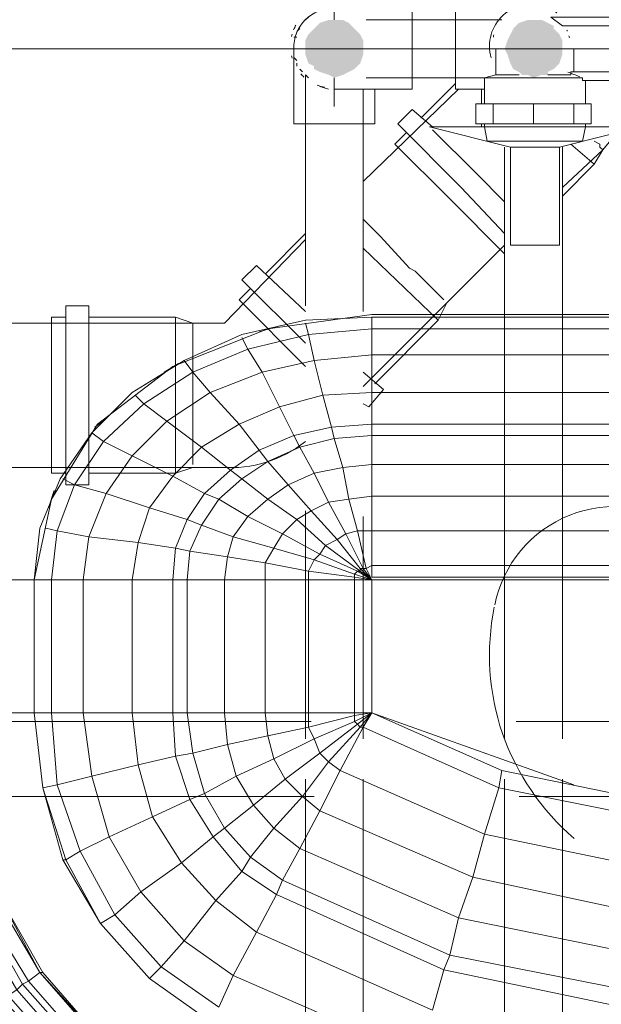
# Model space of a CAD drawing. Header units: millimetres. Extents: x 352 to 350573, y -22 to 37733.
# Tile 112 of 214: x 68174 to 68575, y 21092 to 21771. Entities that reach past the tile are written whole.
import ezdxf

# ---------------------------------------------------------------- set-up
doc = ezdxf.new("R2010")
doc.units = ezdxf.units.MM
for name, color, linetype, true_color in [('PDF _PD-Lighting', 7, 'Continuous', 0xb80000), ('PDF$_83$-$Floor$Plan$-$В_Этаж$01_Сводный$A-DETL-MBND', 7, 'Continuous', 0xdd3700), ('PDF$_83$-$Floor$Plan$-$В_Этаж$01_Сводный$P-PIPE-CNTR', 150, 'Continuous', 0x007fff), ('PDF$_83$new_ifc_RVT-1-В_Этаж$01_Сводный$A-WALL', 7, 'Continuous', 0xdddd6e), ('PDF$_83$new_ifc_RVT-1-В_Этаж$01_Сводный$M-EQPM', 7, 'Continuous', 0xbababa)]:
    doc.layers.add(name, color=color, linetype=linetype, true_color=true_color)
doc.layers.add('PDF$_83$-$Floor$Plan$-$В_Этаж$01_Сводный$M-EQPM', color=2, linetype='Continuous')
doc.layers.add('PDF$_83$-$Floor$Plan$-$В_Этаж$01_Сводный$P-PIPE', color=3, linetype='Continuous')

msp = doc.modelspace()

# ---------------------------------------------------------------- linework, layer by layer
at = {"layer": 'PDF _PD-Lighting', "lineweight": 0}
msp.add_lwpolyline([(68501.2, 21366.01, 0.133547), (68506.83, 21279.02, 0.131693), (68556.18, 21206.64)], format="xyb", dxfattribs=at)
msp.add_arc((68584.39, 21350.76), 84.54, 54.89868, 168.48632, dxfattribs=at)
at = {"layer": 'PDF$_83$-$Floor$Plan$-$В_Этаж$01_Сводный$A-DETL-MBND', "color": 220, "lineweight": 0, "true_color": 0xff00bf}
msp.add_lwpolyline([(68390.94, 21778.55, 0.43607), (68363.09, 21750.71), (68363.09, 21698.99), (68390.94, 21698.99), (68418.79, 21698.99), (68418.79, 21722.86)], format="xyb", dxfattribs=at)
for points in [[(68373.04, 21772.59), (68371.05, 21770.6)], [(68367.07, 21764.63), (68365.08, 21762.64)], [(68365.08, 21758.66), (68363.09, 21758.66)], [(68363.09, 21744.74), (68365.08, 21742.75)], [(68365.08, 21740.76), (68365.08, 21738.77)], [(68367.07, 21736.78), (68369.06, 21734.79)], [(68371.05, 21573.67), (68371.05, 21730.81), (68371.05, 21732.8), (68373.04, 21730.81)], [(68381, 21724.85), (68386.96, 21722.86)], [(68410.83, 21569.69), (68410.83, 21722.86)], [(68508.3, 21683.07), (68508.3, 21275.3)], [(68548.09, 21275.3), (68548.09, 21683.07)], [(68371.05, 21432.44), (68371.05, 21275.3)], [(68410.83, 21275.3), (68410.83, 21428.46)], [(68371.05, 21247.45), (68371.05, 20825.74)], [(68410.83, 20825.74), (68410.83, 21247.45)], [(68508.3, 21247.45), (68508.3, 20901.33)], [(68548.09, 20901.33), (68548.09, 21247.45)]]:
    msp.add_lwpolyline(points, dxfattribs=at)
at = {"layer": 'PDF$_83$-$Floor$Plan$-$В_Этаж$01_Сводный$A-DETL-MBND', "lineweight": 0}
for points in [[(68474.49, 21726.84), (68450.62, 21702.97)], [(68476.48, 21722.86), (68410.83, 21659.2)], [(68458.57, 21697), (68444.65, 21708.93), (68434.7, 21698.99), (68478.47, 21655.23), (68508.3, 21623.4)], [(68440.67, 21693.02), (68432.72, 21685.06), (68470.51, 21647.27), (68508.3, 21609.47)], [(68458.57, 21695.01), (68488.41, 21665.17), (68508.3, 21645.28)], [(68548.09, 21649.26), (68569.97, 21671.14), (68575.94, 21681.08), (68585.88, 21693.02)], [(68573.95, 21683.07), (68573.95, 21685.06), (68569.97, 21687.05), (68573.95, 21685.06)], [(68548.09, 21655.23), (68575.94, 21681.08), (68573.95, 21683.07), (68575.94, 21681.08)], [(68554.05, 21685.06), (68569.97, 21671.14)], [(68410.83, 21633.34), (68414.81, 21629.37), (68420.78, 21623.4)], [(68414.81, 21629.37), (68420.78, 21623.4), (68422.77, 21621.41), (68442.66, 21599.53), (68446.64, 21597.54), (68452.61, 21591.57)], [(68371.05, 21619.42), (68315.35, 21561.73), (68313.37, 21561.73), (68293.47, 21561.73)], [(68371.05, 21623.4), (68343.2, 21595.55)], [(68442.66, 21599.53), (68422.77, 21621.41)], [(68410.83, 21613.45), (68462.55, 21563.72)], [(68418.79, 21519.96), (68462.55, 21563.72), (68468.52, 21575.66), (68508.3, 21615.44)], [(68371.05, 21569.69), (68337.24, 21601.52), (68327.29, 21591.57), (68371.05, 21547.81)], [(68446.64, 21597.54), (68452.61, 21591.57), (68456.59, 21587.59), (68460.56, 21583.62), (68462.55, 21581.63), (68466.53, 21577.65), (68462.55, 21581.63)], [(68333.26, 21585.6), (68325.3, 21577.65), (68371.05, 21531.9)], [(68460.56, 21583.62), (68456.59, 21587.59)], [(68466.53, 21577.65), (68466.53, 21577.65)], [(68410.83, 21517.97), (68468.52, 21575.66)], [(68468.52, 21575.66), (68468.52, 21575.66)], [(68468.52, 21575.66), (68468.52, 21575.66)], [(68221.86, 21565.71), (68281.54, 21565.71), (68293.47, 21561.73), (68293.47, 21559.75), (68293.47, 21561.73), (68136.33, 21561.73)], [(68205.95, 21565.71), (68196, 21565.71), (68196, 21458.3), (68205.95, 21458.3)], [(68281.54, 21565.71), (68281.54, 21458.3)], [(68293.47, 21557.76), (68293.47, 21553.78), (68293.47, 21557.76), (68293.47, 21559.75)], [(68293.47, 21549.8), (68293.47, 21543.83), (68293.47, 21549.8), (68293.47, 21553.78)], [(68293.47, 21539.85), (68293.47, 21529.91), (68293.47, 21539.85), (68293.47, 21543.83)], [(68293.47, 21525.93), (68293.47, 21512.01), (68293.47, 21496.09), (68293.47, 21525.93), (68293.47, 21529.91)], [(68410.83, 21506.04), (68414.81, 21504.05), (68424.76, 21515.98), (68410.83, 21527.92)], [(68293.47, 21512.01), (68293.47, 21512.01)], [(68293.47, 21492.11), (68293.47, 21484.16), (68293.47, 21492.11), (68293.47, 21496.09)], [(68293.47, 21480.18), (68293.47, 21472.22), (68293.47, 21480.18), (68293.47, 21484.16)], [(68293.47, 21470.23), (68293.47, 21464.27), (68293.47, 21470.23), (68293.47, 21472.22)], [(68136.33, 21462.28), (68293.47, 21462.28), (68281.54, 21458.3), (68221.86, 21458.3)], [(68293.47, 21464.27), (68293.47, 21464.27)], [(68293.47, 21462.28), (68293.47, 21462.28)], [(68293.47, 21462.28), (68293.47, 21462.28)]]:
    msp.add_lwpolyline(points, dxfattribs=at)
msp.add_lwpolyline([(68221.86, 21450.34), (68221.86, 21573.67), (68205.95, 21573.67), (68205.95, 21450.34)], close=True, dxfattribs=at)
msp.add_lwpolyline([(68293.47, 21462.28), (68313.37, 21462.28, 0.186926), (68371.05, 21480.18)], format="xyb", dxfattribs=at)
at = {"layer": 'PDF$_83$-$Floor$Plan$-$В_Этаж$01_Сводный$A-DETL-MBND', "color": 150, "lineweight": 0, "true_color": 0x007fff}
for points in [[(68375.03, 21287.23), (68092.57, 21287.23)], [(68790.76, 21287.23), (68516.26, 21287.23)], [(68096.55, 21235.51), (68377.02, 21235.51)], [(68518.25, 21235.51), (68790.76, 21235.51)]]:
    msp.add_lwpolyline(points, dxfattribs=at)
at = {"layer": 'PDF$_83$-$Floor$Plan$-$В_Этаж$01_Сводный$M-EQPM', "lineweight": 0}
for points in [[(68538.14, 21732.8), (68554.05, 21732.8), (68554.05, 21734.79), (68583.89, 21734.79), (68597.82, 21750.71), (68583.89, 21766.62), (68548.09, 21766.62), (68540.13, 21772.59), (68806.68, 21772.59), (68798.72, 21766.62), (68764.91, 21766.62), (68748.99, 21750.71), (68764.91, 21734.79), (68792.75, 21734.79), (68792.75, 21750.71)], [(68502.34, 21750.71), (68502.34, 21732.8), (68494.38, 21730.81), (68494.38, 21712.91)], [(68556.04, 21734.79), (68556.04, 21750.71)], [(68502.34, 21732.8), (68518.25, 21732.8)], [(68494.38, 21730.81), (68562.01, 21730.81), (68562.01, 21728.82), (68784.8, 21728.82), (68784.8, 21712.91)], [(68564, 21712.91), (68564, 21728.82)], [(68528.2, 21698.99), (68528.2, 21712.91), (68556.04, 21712.91), (68567.98, 21712.91), (68567.98, 21698.99), (68556.04, 21698.99), (68528.2, 21698.99), (68500.35, 21698.99), (68488.41, 21698.99), (68488.41, 21712.91), (68500.35, 21712.91), (68528.2, 21712.91)], [(68500.35, 21698.99), (68500.35, 21712.91)], [(68556.04, 21712.91), (68556.04, 21698.99)], [(68494.38, 21698.99), (68494.38, 21697), (68496.37, 21687.05), (68562.01, 21687.05), (68564, 21697), (68564, 21698.99)], [(68494.38, 21697), (68564, 21697)]]:
    msp.add_lwpolyline(points, dxfattribs=at)
for centre, radius, start, end in [((68526.69, 21752.59), 26.85, 163.3222, 166.67377), ((68526.68, 21752.58), 26.87, 22.39605, 24.43804), ((68526.7, 21752.59), 26.85, 13.79368, 15.30974), ((68526.7, 21752.59), 26.85, 12.21722, 14.26082), ((68248.64, 20950.03), 841.23, 68.27414, 68.87373)]:
    msp.add_arc(centre, radius, start, end, dxfattribs=at)
at = {"layer": 'PDF$_83$-$Floor$Plan$-$В_Этаж$01_Сводный$P-PIPE', "color": 220, "lineweight": 0, "true_color": 0xff00bf}
msp.add_lwpolyline([(68544.29, 21775.44, 0.622317), (68497.86, 21752.59, 0.071332), (68499.02, 21744.48)], format="xyb", dxfattribs=at)
for points in [[(68390.94, 21730.81), (68390.94, 21722.86), (68444.65, 21722.86), (68444.65, 21750.71), (68444.65, 21778.55), (68390.94, 21778.55), (68390.94, 21770.6)], [(68528.2, 21778.55), (68506.31, 21778.55), (68474.49, 21778.55), (68474.49, 21750.71), (68474.49, 21722.86), (68494.38, 21722.86)], [(68506.31, 21770.6), (68412.82, 21770.6)], [(68412.82, 21730.81), (68496.37, 21730.81)], [(68492.39, 21722.86), (68492.39, 21712.91)], [(68564, 21712.91), (68564, 21722.86), (68564, 21724.85)], [(68564, 21722.86), (68564, 21722.86)], [(68494.38, 21697), (68456.59, 21697), (68512.28, 21683.07), (68512.28, 21615.44), (68546.1, 21615.44), (68546.1, 21683.07), (68601.79, 21697), (68564, 21697), (68564, 21698.99)], [(68492.39, 21698.99), (68492.39, 21697)], [(68546.1, 21683.07), (68512.28, 21683.07)]]:
    msp.add_lwpolyline(points, dxfattribs=at)
for centre, radius, start, end in [((68389.44, 21752.59), 28.84, 150.00173, 156.95645), ((68389.42, 21752.59), 28.82, 163.32187, 166.67487), ((68389.42, 21752.58), 28.82, 193.32513, 196.67813), ((68389.44, 21752.59), 28.84, 221.45687, 227.57628), ((68389.44, 21752.59), 28.84, 249.2031, 259.54611)]:
    msp.add_arc(centre, radius, start, end, dxfattribs=at)
at = {"layer": 'PDF$_83$-$Floor$Plan$-$В_Этаж$01_Сводный$P-PIPE', "transparency": 33554559}
for points in [[(68381, 21768.61), (68404.87, 21764.63), (68377.02, 21764.63)], [(68386.96, 21770.6), (68400.89, 21768.61), (68381, 21768.61)], [(68400.89, 21768.61), (68381, 21768.61), (68404.87, 21764.63)], [(68390.94, 21770.6), (68396.91, 21770.6), (68386.96, 21770.6)], [(68396.91, 21770.6), (68386.96, 21770.6), (68400.89, 21768.61)], [(68518.25, 21768.61), (68542.12, 21766.62), (68516.26, 21766.62)], [(68518.25, 21768.61), (68542.12, 21766.62), (68516.26, 21766.62)], [(68524.22, 21770.6), (68538.14, 21768.61), (68518.25, 21768.61)], [(68524.22, 21770.6), (68538.14, 21768.61), (68518.25, 21768.61)], [(68538.14, 21768.61), (68518.25, 21768.61), (68542.12, 21766.62)], [(68538.14, 21768.61), (68518.25, 21768.61), (68542.12, 21766.62)], [(68528.2, 21770.6), (68534.16, 21770.6), (68524.22, 21770.6)], [(68534.16, 21770.6), (68524.22, 21770.6), (68538.14, 21768.61)], [(68528.2, 21770.6), (68534.16, 21770.6), (68524.22, 21770.6)], [(68534.16, 21770.6), (68524.22, 21770.6), (68538.14, 21768.61)], [(68373.04, 21760.65), (68410.83, 21756.67), (68371.05, 21756.67)], [(68377.02, 21764.63), (68408.85, 21760.65), (68373.04, 21760.65)], [(68408.85, 21760.65), (68373.04, 21760.65), (68410.83, 21756.67)], [(68404.87, 21764.63), (68377.02, 21764.63), (68408.85, 21760.65)], [(68512.28, 21760.65), (68548.09, 21756.67), (68510.29, 21756.67)], [(68512.28, 21760.65), (68548.09, 21756.67), (68510.29, 21756.67)], [(68514.27, 21764.63), (68546.1, 21760.65), (68512.28, 21760.65)], [(68514.27, 21764.63), (68546.1, 21760.65), (68512.28, 21760.65)], [(68546.1, 21760.65), (68512.28, 21760.65), (68548.09, 21756.67)], [(68546.1, 21760.65), (68512.28, 21760.65), (68548.09, 21756.67)], [(68516.26, 21766.62), (68542.12, 21764.63), (68514.27, 21764.63)], [(68516.26, 21766.62), (68542.12, 21764.63), (68514.27, 21764.63)], [(68542.12, 21764.63), (68514.27, 21764.63), (68546.1, 21760.65)], [(68542.12, 21764.63), (68514.27, 21764.63), (68546.1, 21760.65)], [(68542.12, 21766.62), (68516.26, 21766.62), (68542.12, 21764.63)], [(68542.12, 21766.62), (68516.26, 21766.62), (68542.12, 21764.63)], [(68410.83, 21756.67), (68371.05, 21756.67), (68410.83, 21750.71)], [(68371.05, 21756.67), (68410.83, 21750.71), (68371.05, 21750.71)], [(68510.29, 21756.67), (68548.09, 21750.71), (68508.3, 21750.71)], [(68510.29, 21756.67), (68548.09, 21750.71), (68508.3, 21750.71)], [(68548.09, 21756.67), (68510.29, 21756.67), (68548.09, 21750.71)], [(68548.09, 21756.67), (68510.29, 21756.67), (68548.09, 21750.71)], [(68410.83, 21750.71), (68371.05, 21750.71), (68410.83, 21746.73)], [(68371.05, 21750.71), (68410.83, 21746.73), (68371.05, 21746.73)], [(68410.83, 21746.73), (68371.05, 21746.73), (68408.85, 21740.76)], [(68371.05, 21746.73), (68408.85, 21740.76), (68373.04, 21740.76)], [(68548.09, 21750.71), (68508.3, 21750.71), (68548.09, 21746.73)], [(68508.3, 21750.71), (68548.09, 21746.73), (68510.29, 21746.73)], [(68548.09, 21750.71), (68508.3, 21750.71), (68548.09, 21746.73)], [(68508.3, 21750.71), (68548.09, 21746.73), (68510.29, 21746.73)], [(68548.09, 21746.73), (68510.29, 21746.73), (68546.1, 21740.76)], [(68510.29, 21746.73), (68546.1, 21740.76), (68512.28, 21740.76)], [(68548.09, 21746.73), (68510.29, 21746.73), (68546.1, 21740.76)], [(68510.29, 21746.73), (68546.1, 21740.76), (68512.28, 21740.76)], [(68408.85, 21740.76), (68373.04, 21740.76), (68406.86, 21738.77)], [(68373.04, 21740.76), (68406.86, 21738.77), (68377.02, 21738.77)], [(68546.1, 21740.76), (68512.28, 21740.76), (68542.12, 21736.78)], [(68512.28, 21740.76), (68542.12, 21736.78), (68514.27, 21736.78)], [(68546.1, 21740.76), (68512.28, 21740.76), (68542.12, 21736.78)], [(68512.28, 21740.76), (68542.12, 21736.78), (68514.27, 21736.78)], [(68406.86, 21738.77), (68377.02, 21738.77), (68404.87, 21736.78)], [(68377.02, 21738.77), (68404.87, 21736.78), (68377.02, 21736.78)], [(68404.87, 21736.78), (68377.02, 21736.78), (68400.89, 21734.79)], [(68377.02, 21736.78), (68400.89, 21734.79), (68381, 21734.79)], [(68381, 21734.79), (68386.96, 21732.8), (68396.91, 21732.8)], [(68381, 21734.79), (68400.89, 21734.79), (68396.91, 21732.8)], [(68386.96, 21732.8), (68396.91, 21732.8), (68390.94, 21730.81)], [(68542.12, 21736.78), (68514.27, 21736.78), (68538.14, 21734.79)], [(68514.27, 21736.78), (68538.14, 21734.79), (68518.25, 21734.79)], [(68542.12, 21736.78), (68514.27, 21736.78), (68538.14, 21734.79)], [(68514.27, 21736.78), (68538.14, 21734.79), (68518.25, 21734.79)], [(68538.14, 21734.79), (68518.25, 21734.79), (68538.14, 21732.8)], [(68518.25, 21734.79), (68538.14, 21732.8), (68520.24, 21732.8)], [(68538.14, 21734.79), (68518.25, 21734.79), (68538.14, 21732.8)], [(68518.25, 21734.79), (68538.14, 21732.8), (68520.24, 21732.8)], [(68520.24, 21732.8), (68524.22, 21732.8), (68534.16, 21732.8)], [(68520.24, 21732.8), (68538.14, 21732.8), (68534.16, 21732.8)], [(68520.24, 21732.8), (68524.22, 21732.8), (68534.16, 21732.8)], [(68520.24, 21732.8), (68538.14, 21732.8), (68534.16, 21732.8)], [(68524.22, 21732.8), (68534.16, 21732.8), (68528.2, 21730.81)], [(68524.22, 21732.8), (68534.16, 21732.8), (68528.2, 21730.81)]]:
    msp.add_solid(points, dxfattribs=at)
at = {"layer": 'PDF$_83$-$Floor$Plan$-$В_Этаж$01_Сводный$P-PIPE-CNTR', "color": 220, "lineweight": 0, "true_color": 0xff00bf}
for points in [[(68351.16, 21750.71), (68363.09, 21750.71)], [(68488.41, 21750.71), (68502.34, 21750.71)], [(68390.94, 21710.92), (68390.94, 21722.86)]]:
    msp.add_lwpolyline(points, dxfattribs=at)
at = {"layer": 'PDF$_83$new_ifc_RVT-1-В_Этаж$01_Сводный$A-WALL', "lineweight": 0}
msp.add_lwpolyline([(66909.02, 21750.71), (69809.22, 21750.71), (69809.22, 22150.53), (66909.02, 22150.53)], close=True, dxfattribs=at)
at = {"layer": 'PDF$_83$new_ifc_RVT-1-В_Этаж$01_Сводный$M-EQPM', "lineweight": 0}
for points in [[(68209.93, 21042.56), (68164.18, 21094.28), (68128.37, 21155.95), (68108.48, 21223.58), (68100.53, 21293.2), (68104.5, 21293.2), (68112.46, 21223.58), (68118.43, 21225.57), (68138.32, 21159.92), (68144.29, 21161.91), (68146.28, 21163.9), (68144.29, 21161.91), (68176.11, 21106.22), (68180.09, 21108.21), (68146.28, 21163.9), (68126.38, 21227.56), (68124.4, 21225.57), (68116.44, 21293.2), (68116.44, 21384.7), (68120.42, 21384.7), (68130.36, 21384.7), (68130.36, 21750.71)], [(68229.82, 21068.42), (68190.04, 21114.17), (68158.21, 21169.87), (68138.32, 21229.54), (68132.35, 21293.2), (68132.35, 21384.7), (68184.07, 21384.7), (68132.35, 21384.7), (68132.35, 21750.71), (68132.35, 21384.7), (68130.36, 21384.7), (68120.42, 21384.7), (68120.42, 21293.2), (68126.38, 21227.56), (68136.33, 21229.54), (68156.22, 21167.88), (68188.05, 21114.17), (68229.82, 21066.43)], [(68611.74, 21567.7), (68416.8, 21567.7), (68345.19, 21557.76), (68279.55, 21531.9), (68227.83, 21492.11), (68196, 21440.4), (68184.07, 21384.7), (68184.07, 21293.2), (68132.35, 21293.2), (68184.07, 21293.2), (68190.04, 21241.48), (68203.96, 21191.75), (68190.04, 21241.48), (68184.07, 21293.2), (68190.04, 21241.48), (68184.07, 21293.2)], [(68635.61, 21418.52), (68416.8, 21418.52), (68416.8, 21394.65), (68412.82, 21392.66), (68406.86, 21418.52), (68398.9, 21416.53), (68386.96, 21438.41), (68375.03, 21432.44), (68359.12, 21450.34), (68345.19, 21466.26), (68339.22, 21474.21), (68325.3, 21492.11), (68305.41, 21513.99), (68293.47, 21527.92), (68287.51, 21535.88), (68327.29, 21553.78), (68371.05, 21563.72), (68416.8, 21565.71), (68416.8, 21557.76), (68373.04, 21553.78), (68371.05, 21561.73)], [(68689.32, 21535.88), (68689.32, 21533.89), (68675.39, 21428.46), (68671.42, 21418.52), (68892.21, 21418.52), (68892.21, 21394.65), (68416.8, 21394.65), (68416.8, 21418.52), (68416.8, 21442.39), (68416.8, 21464.27), (68416.8, 21484.16), (68416.8, 21492.11), (68416.8, 21513.99), (68416.8, 21539.85), (68416.8, 21557.76), (68416.8, 21565.71), (68611.74, 21565.71)], [(68611.74, 21557.76), (68416.8, 21557.76), (68416.8, 21539.85), (68377.02, 21535.88), (68373.04, 21553.78), (68331.27, 21543.83), (68327.29, 21551.79)], [(68353.15, 21559.75), (68339.22, 21555.77)], [(68615.72, 21539.85), (68416.8, 21539.85), (68416.8, 21513.99), (68382.99, 21512.01), (68377.02, 21535.88), (68341.21, 21527.92), (68331.27, 21543.83), (68293.47, 21527.92), (68259.66, 21506.04), (68253.69, 21512.01)], [(68629.64, 21442.39), (68416.8, 21442.39), (68416.8, 21418.52), (68406.86, 21418.52), (68400.89, 21440.4), (68386.96, 21438.41), (68377.02, 21458.3), (68359.12, 21450.34), (68345.19, 21440.4), (68327.29, 21454.32), (68311.38, 21440.4), (68301.43, 21444.37), (68279.55, 21456.31), (68251.7, 21470.23), (68231.81, 21480.18), (68223.85, 21486.15), (68251.7, 21513.99), (68287.51, 21535.88)], [(68283.53, 21533.89), (68273.58, 21527.92)], [(68621.69, 21513.99), (68416.8, 21513.99), (68416.8, 21492.11), (68388.95, 21490.12), (68382.99, 21512.01), (68353.15, 21504.05), (68341.21, 21527.92), (68305.41, 21513.99), (68275.57, 21494.1), (68259.66, 21506.04), (68231.81, 21480.18), (68211.92, 21450.34), (68203.96, 21454.32)], [(68623.68, 21492.11), (68416.8, 21492.11), (68416.8, 21484.16), (68390.94, 21482.17), (68388.95, 21490.12), (68363.09, 21484.16), (68353.15, 21504.05), (68325.3, 21492.11), (68299.44, 21476.2), (68275.57, 21494.1), (68251.7, 21470.23), (68233.8, 21444.37), (68211.92, 21450.34), (68199.98, 21418.52), (68192.03, 21420.5)], [(68233.8, 21496.09), (68225.84, 21490.12)], [(68223.85, 21486.15), (68201.97, 21454.32), (68188.05, 21420.5), (68184.07, 21384.7), (68196, 21384.7), (68196, 21293.2), (68184.07, 21293.2), (68196, 21293.2), (68199.98, 21243.47), (68190.04, 21241.48), (68199.98, 21243.47), (68215.9, 21197.72), (68205.95, 21191.75), (68215.9, 21197.72), (68239.77, 21153.96), (68229.82, 21147.99), (68239.77, 21153.96), (68271.59, 21118.15), (68263.64, 21110.19), (68271.59, 21118.15), (68311.38, 21090.3), (68321.32, 21112.18), (68448.63, 21056.49)], [(68623.68, 21484.16), (68416.8, 21484.16), (68416.8, 21464.27), (68396.91, 21462.28), (68390.94, 21482.17), (68367.07, 21476.2), (68363.09, 21484.16), (68339.22, 21474.21), (68319.33, 21460.29), (68299.44, 21476.2), (68279.55, 21456.31), (68263.64, 21434.43), (68233.8, 21444.37), (68221.86, 21414.54), (68199.98, 21418.52), (68196, 21384.7), (68217.89, 21384.7), (68217.89, 21293.2), (68196, 21293.2), (68217.89, 21293.2), (68223.85, 21249.44), (68255.68, 21257.39), (68265.63, 21221.59), (68235.79, 21207.66), (68215.9, 21197.72), (68235.79, 21207.66), (68257.67, 21169.87), (68239.77, 21153.96), (68257.67, 21169.87), (68287.51, 21136.05), (68271.59, 21118.15), (68287.51, 21136.05), (68321.32, 21112.18), (68311.38, 21090.3)], [(68196, 21293.2), (68199.98, 21243.47), (68223.85, 21249.44), (68235.79, 21207.66), (68265.63, 21221.59), (68291.48, 21233.52), (68265.63, 21221.59), (68285.52, 21189.76), (68307.4, 21207.66), (68291.48, 21233.52), (68281.54, 21263.36), (68255.68, 21257.39), (68251.7, 21293.2), (68251.7, 21384.7), (68217.89, 21384.7), (68221.86, 21414.54), (68255.68, 21410.56), (68263.64, 21434.43), (68289.5, 21426.47), (68301.43, 21444.37), (68319.33, 21460.29), (68327.29, 21454.32), (68345.19, 21466.26), (68367.07, 21476.2), (68377.02, 21458.3), (68396.91, 21462.28), (68400.89, 21440.4), (68416.8, 21442.39), (68416.8, 21464.27), (68627.65, 21464.27)], [(68197.99, 21446.36), (68194.02, 21434.43)], [(68217.89, 21293.2), (68223.85, 21249.44), (68255.68, 21257.39), (68265.63, 21221.59), (68285.52, 21189.76), (68257.67, 21169.87), (68285.52, 21189.76), (68309.39, 21163.9), (68327.29, 21183.79), (68333.26, 21193.74), (68315.35, 21213.63), (68301.43, 21237.5), (68293.47, 21265.35), (68281.54, 21263.36), (68279.55, 21293.2), (68279.55, 21384.7), (68251.7, 21384.7), (68255.68, 21410.56), (68281.54, 21406.58), (68289.5, 21426.47), (68299.44, 21422.49), (68311.38, 21440.4), (68331.27, 21428.46), (68345.19, 21440.4), (68365.08, 21426.47), (68375.03, 21432.44), (68392.93, 21412.55), (68398.9, 21416.53), (68410.83, 21392.66), (68412.82, 21392.66), (68416.8, 21384.7), (68416.8, 21293.2), (68404.87, 21293.2), (68416.8, 21293.2), (68404.87, 21291.21), (68404.87, 21293.2)], [(68416.8, 21386.69), (68416.8, 21394.65), (68416.8, 21386.69), (68643.57, 21386.69), (68647.55, 21386.69), (68651.52, 21386.69)], [(68373.04, 21293.2), (68404.87, 21293.2), (68373.04, 21293.2), (68373.04, 21283.25), (68404.87, 21291.21), (68404.87, 21293.2), (68404.87, 21384.7), (68416.8, 21384.7), (68404.87, 21388.68), (68404.87, 21386.69), (68373.04, 21390.67), (68373.04, 21384.7), (68404.87, 21384.7), (68404.87, 21386.69), (68416.8, 21384.7), (68416.8, 21293.2), (68404.87, 21291.21), (68404.87, 21287.23), (68416.8, 21293.2), (68556.04, 21243.47)], [(68219.87, 21056.49), (68176.11, 21106.22), (68172.13, 21102.24), (68176.11, 21106.22), (68144.29, 21161.91), (68124.4, 21225.57), (68118.43, 21225.57), (68110.47, 21293.2), (68116.44, 21293.2), (68120.42, 21293.2), (68130.36, 21293.2), (68136.33, 21229.54), (68126.38, 21227.56), (68120.42, 21293.2), (68130.36, 21293.2), (68130.36, 21384.7), (68132.35, 21384.7)], [(68639.59, 21384.7), (68416.8, 21384.7), (68404.87, 21384.7), (68373.04, 21384.7), (68343.2, 21384.7), (68315.35, 21384.7), (68289.5, 21384.7), (68279.55, 21384.7), (68251.7, 21384.7), (68217.89, 21384.7), (68196, 21384.7), (68184.07, 21384.7)], [(68593.84, 21128.1), (68476.48, 21151.97), (68470.51, 21126.11), (68466.53, 21116.16), (68351.16, 21167.88), (68327.29, 21183.79), (68307.4, 21207.66), (68285.52, 21189.76), (68309.39, 21163.9), (68337.24, 21142.02), (68351.16, 21167.88), (68355.14, 21177.83), (68367.07, 21199.71), (68349.17, 21213.63), (68335.25, 21229.54), (68315.35, 21213.63), (68335.25, 21229.54), (68323.31, 21249.44), (68301.43, 21237.5), (68323.31, 21249.44), (68317.34, 21271.32), (68315.35, 21293.2), (68315.35, 21384.7), (68289.5, 21384.7), (68289.5, 21293.2), (68315.35, 21293.2), (68289.5, 21293.2), (68293.47, 21265.35), (68317.34, 21271.32), (68345.19, 21277.28), (68349.17, 21261.37), (68357.13, 21247.45), (68369.06, 21235.51), (68381, 21225.57), (68486.42, 21179.82), (68476.48, 21151.97), (68470.51, 21126.11), (68355.14, 21177.83), (68333.26, 21193.74), (68349.17, 21213.63), (68333.26, 21193.74), (68327.29, 21183.79), (68307.4, 21207.66), (68291.48, 21233.52), (68281.54, 21263.36), (68255.68, 21257.39), (68251.7, 21293.2), (68279.55, 21293.2)], [(68599.81, 21187.77), (68494.38, 21209.65), (68394.92, 21253.41), (68381, 21225.57), (68394.92, 21253.41), (68386.96, 21259.38), (68369.06, 21235.51), (68386.96, 21259.38), (68381, 21265.35), (68357.13, 21247.45), (68381, 21265.35), (68377.02, 21275.3), (68349.17, 21261.37), (68377.02, 21275.3), (68373.04, 21283.25), (68373.04, 21293.2), (68373.04, 21384.7), (68343.2, 21384.7), (68343.2, 21293.2), (68373.04, 21293.2), (68343.2, 21293.2), (68345.19, 21277.28), (68373.04, 21283.25), (68404.87, 21291.21), (68404.87, 21287.23), (68406.86, 21285.24), (68408.85, 21283.25), (68410.83, 21283.25), (68504.33, 21241.48), (68603.78, 21221.59)], [(68092.57, 21293.2), (68080.63, 21293.2), (68088.59, 21217.61), (68100.53, 21221.59), (68122.41, 21151.97), (68128.37, 21155.95), (68132.35, 21157.93), (68166.17, 21098.26), (68172.13, 21102.24), (68215.9, 21052.51), (68211.92, 21046.54), (68215.9, 21052.51), (68269.6, 21012.73), (68273.58, 21018.69)], [(68223.85, 21058.48), (68180.09, 21108.21), (68146.28, 21163.9), (68126.38, 21227.56), (68124.4, 21225.57), (68116.44, 21293.2)], [(68184.07, 21293.2), (68184.07, 21293.2)], [(68289.5, 21293.2), (68279.55, 21293.2), (68281.54, 21263.36), (68293.47, 21265.35), (68301.43, 21237.5), (68315.35, 21213.63), (68333.26, 21193.74), (68355.14, 21177.83), (68351.16, 21167.88), (68327.29, 21183.79), (68309.39, 21163.9), (68287.51, 21136.05), (68257.67, 21169.87), (68235.79, 21207.66), (68223.85, 21249.44), (68199.98, 21243.47), (68215.9, 21197.72), (68239.77, 21153.96), (68271.59, 21118.15), (68311.38, 21090.3)], [(68597.82, 21155.95), (68486.42, 21179.82), (68494.38, 21209.65), (68486.42, 21179.82), (68476.48, 21151.97), (68367.07, 21199.71), (68349.17, 21213.63), (68335.25, 21229.54), (68323.31, 21249.44), (68317.34, 21271.32), (68293.47, 21265.35), (68289.5, 21293.2), (68279.55, 21293.2), (68251.7, 21293.2), (68217.89, 21293.2), (68251.7, 21293.2)], [(68343.2, 21293.2), (68315.35, 21293.2), (68343.2, 21293.2), (68345.19, 21277.28), (68373.04, 21283.25), (68377.02, 21275.3), (68381, 21265.35), (68386.96, 21259.38), (68394.92, 21253.41), (68494.38, 21209.65), (68599.81, 21187.77)], [(68315.35, 21293.2), (68317.34, 21271.32), (68345.19, 21277.28), (68349.17, 21261.37), (68357.13, 21247.45), (68369.06, 21235.51), (68381, 21225.57), (68486.42, 21179.82), (68597.82, 21155.95)], [(68603.78, 21221.59), (68504.33, 21241.48), (68506.31, 21253.41), (68504.33, 21241.48), (68410.83, 21283.25), (68416.8, 21293.2), (68410.83, 21283.25), (68408.85, 21283.25), (68416.8, 21293.2), (68406.86, 21285.24), (68408.85, 21283.25), (68416.8, 21293.2), (68406.86, 21285.24), (68404.87, 21287.23), (68416.8, 21293.2), (68506.31, 21253.41), (68603.78, 21233.52)], [(68190.04, 21241.48), (68190.04, 21241.48)], [(68190.04, 21241.48), (68190.04, 21241.48)], [(68211.92, 21046.54), (68166.17, 21098.26), (68132.35, 21157.93), (68112.46, 21223.58), (68118.43, 21225.57), (68138.32, 21159.92), (68172.13, 21102.24), (68215.9, 21052.51)], [(68593.84, 21128.1), (68476.48, 21151.97), (68367.07, 21199.71), (68355.14, 21177.83), (68470.51, 21126.11), (68591.85, 21102.24)], [(68939.95, 21199.71), (68830.55, 21151.97), (68836.52, 21126.11), (68840.49, 21116.16), (68717.17, 21090.3), (68715.18, 21102.24), (68713.19, 21128.1), (68593.84, 21128.1), (68591.85, 21102.24), (68589.86, 21090.3), (68466.53, 21116.16), (68470.51, 21126.11), (68591.85, 21102.24), (68715.18, 21102.24), (68836.52, 21126.11), (68951.89, 21177.83)], [(68205.95, 21191.75), (68203.96, 21191.75)], [(68203.96, 21191.75), (68229.82, 21147.99)], [(68205.95, 21191.75), (68229.82, 21147.99)], [(68158.21, 21169.87), (68188.05, 21114.17)], [(68158.21, 21169.87), (68188.05, 21114.17)], [(68158.21, 21169.87), (68188.05, 21114.17)], [(68156.22, 21167.88), (68188.05, 21114.17)], [(68351.16, 21167.88), (68337.24, 21142.02)], [(68351.16, 21167.88), (68466.53, 21116.16)], [(68229.82, 21147.99), (68229.82, 21147.99)], [(68229.82, 21147.99), (68263.64, 21110.19)], [(68229.82, 21147.99), (68263.64, 21110.19)], [(68229.82, 21147.99), (68229.82, 21147.99)], [(68229.82, 21147.99), (68263.64, 21110.19)], [(68229.82, 21147.99), (68263.64, 21110.19)], [(68448.63, 21056.49), (68321.32, 21112.18), (68337.24, 21142.02), (68458.57, 21088.31)], [(68337.24, 21142.02), (68458.57, 21088.31)], [(68589.86, 21090.3), (68466.53, 21116.16), (68458.57, 21088.31)], [(68466.53, 21116.16), (68458.57, 21088.31)], [(68188.05, 21114.17), (68180.09, 21108.21)], [(68188.05, 21114.17), (68180.09, 21108.21)], [(68188.05, 21114.17), (68188.05, 21114.17)], [(68190.04, 21114.17), (68188.05, 21114.17)], [(68188.05, 21114.17), (68229.82, 21068.42)], [(68188.05, 21114.17), (68188.05, 21114.17)], [(68188.05, 21114.17), (68229.82, 21068.42)], [(68188.05, 21114.17), (68229.82, 21068.42)], [(68188.05, 21114.17), (68188.05, 21114.17)], [(68188.05, 21114.17), (68229.82, 21068.42)], [(68188.05, 21114.17), (68229.82, 21066.43)], [(68190.04, 21114.17), (68229.82, 21068.42)], [(68263.64, 21110.19), (68263.64, 21110.19)], [(68263.64, 21110.19), (68263.64, 21110.19)]]:
    msp.add_lwpolyline(points, dxfattribs=at)
for points in [[(68365.08, 21426.47), (68355.14, 21416.53), (68349.17, 21406.58), (68321.32, 21414.54), (68299.44, 21422.49), (68291.48, 21404.59), (68281.54, 21406.58), (68279.55, 21384.7), (68289.5, 21384.7), (68291.48, 21404.59), (68317.34, 21400.61), (68343.2, 21396.63), (68373.04, 21390.67), (68377.02, 21398.62), (68404.87, 21388.68), (68406.86, 21390.67), (68416.8, 21384.7), (68408.85, 21390.67), (68406.86, 21390.67), (68381, 21402.6), (68377.02, 21398.62), (68349.17, 21406.58), (68343.2, 21396.63), (68343.2, 21384.7), (68315.35, 21384.7), (68317.34, 21400.61), (68321.32, 21414.54), (68331.27, 21428.46), (68355.14, 21416.53), (68381, 21402.6), (68384.98, 21408.57), (68392.93, 21412.55), (68408.85, 21392.66), (68416.8, 21384.7), (68410.83, 21392.66), (68408.85, 21392.66), (68408.85, 21390.67), (68384.98, 21408.57)], [(68377.02, 21275.3), (68404.87, 21287.23)], [(68381, 21265.35), (68406.86, 21285.24)], [(68386.96, 21259.38), (68408.85, 21283.25)], [(68394.92, 21253.41), (68410.83, 21283.25)], [(68323.31, 21249.44), (68349.17, 21261.37)], [(68335.25, 21229.54), (68357.13, 21247.45)], [(68205.95, 21191.75), (68190.04, 21241.48)], [(68291.48, 21233.52), (68301.43, 21237.5)], [(68494.38, 21209.65), (68504.33, 21241.48)], [(68349.17, 21213.63), (68369.06, 21235.51)], [(68367.07, 21199.71), (68381, 21225.57)], [(68307.4, 21207.66), (68315.35, 21213.63)], [(68229.82, 21147.99), (68205.95, 21191.75), (68203.96, 21191.75)], [(68188.05, 21114.17), (68158.21, 21169.87), (68190.04, 21114.17)], [(68321.32, 21112.18), (68337.24, 21142.02), (68309.39, 21163.9), (68287.51, 21136.05)], [(68305.41, 21080.36), (68263.64, 21110.19)], [(68305.41, 21080.36), (68263.64, 21110.19)], [(68275.57, 21020.68), (68279.55, 21030.63), (68229.82, 21066.43), (68223.85, 21058.48), (68180.09, 21108.21), (68176.11, 21106.22), (68219.87, 21056.49), (68273.58, 21018.69)]]:
    msp.add_lwpolyline(points, close=True, dxfattribs=at)

doc.saveas('drawing.dxf')
